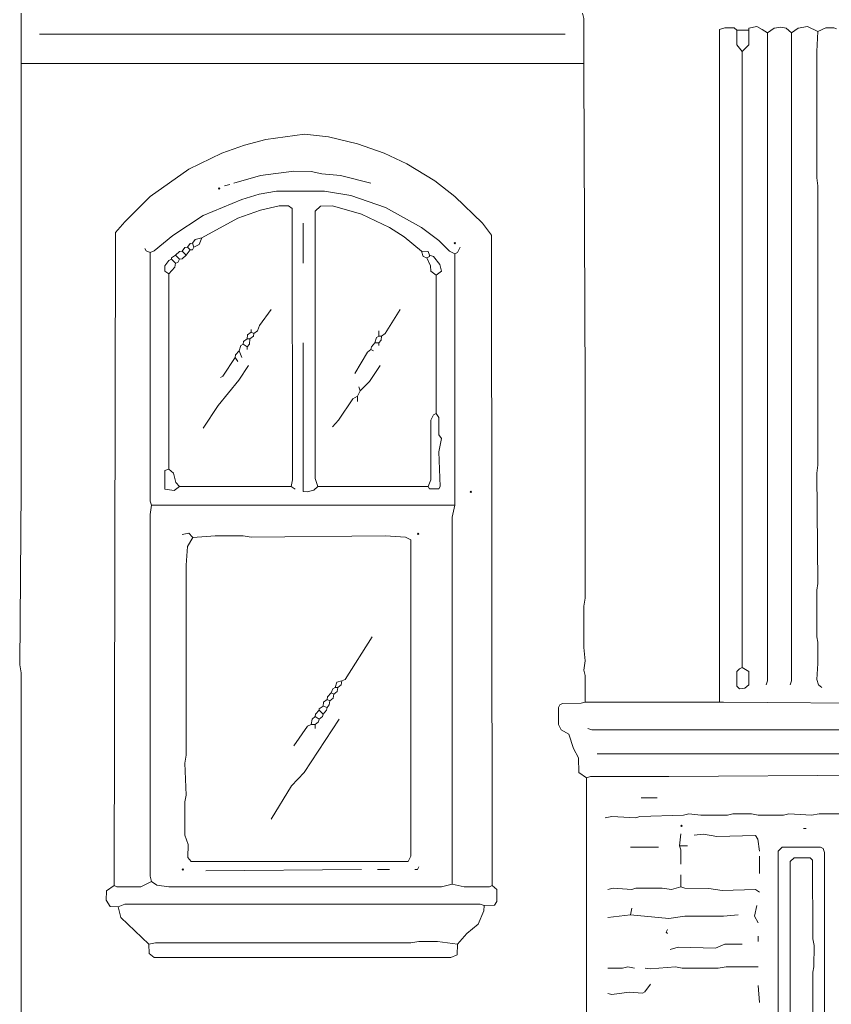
# Model space of a CAD drawing. Header units: millimetres. Extents: x 11 to 20000, y -4 to 8232.
# Tile 33 of 54: x 10445 to 12745, y 2940 to 5731. Entities that reach past the tile are written whole.
import ezdxf

# ---------------------------------------------------------------- set-up
doc = ezdxf.new("R2010")
doc.units = ezdxf.units.MM
doc.layers.add('ARCHITECTURE', color=7, linetype='Continuous', lineweight=13)
doc.layers.add('MASONRY_AND_ARCH', color=7, linetype='Continuous', lineweight=13)

msp = doc.modelspace()

# ---------------------------------------------------------------- linework, layer by layer
at = {"layer": 'ARCHITECTURE', "color": 7, "lineweight": 13}
for points in [[(12043.74061, 5607.08857), (12043.74061, 5625.94276), (12043.73326, 5735.29412), (12039.97025, 5750.37704)], [(12477.37557, 5701.35747), (12469.8276, 5708.74412), (12443.43891, 5708.75068), (12428.356, 5704.07195), (12428.356, 5693.81572), (12428.35554, 3797.13428)], [(12477.37557, 5701.35747), (12511.31222, 5701.35747)], [(12477.37557, 5701.35747), (12477.5302, 5659.87941), (12492.45894, 5641.02557)], [(12492.45894, 5641.02557), (12511.31222, 5659.87941), (12511.31222, 5701.35747)], [(12564.10215, 5693.81606), (12549.01957, 5704.07229), (12533.93665, 5712.51505), (12511.31222, 5707.70781), (12511.31222, 5701.35747)], [(12564.10215, 5693.81606), (12582.95622, 5707.69468), (12601.80995, 5710.57036), (12616.89333, 5707.69468), (12631.97545, 5693.81606)], [(12707.39106, 5697.58665), (12677.22432, 5712.37353), (12650.82952, 5707.84242), (12631.97545, 5693.81606)], [(12707.39106, 5697.58665), (12703.61991, 5641.02557), (12703.62681, 5282.80543), (12707.39106, 5260.181), (12707.38416, 4468.32579), (12703.61991, 4445.70136), (12707.38416, 4132.73043), (12703.62681, 4113.8759), (12703.62681, 3981.90045), (12707.24333, 3966.81708), (12707.38416, 3906.48609), (12703.62681, 3861.23722), (12708.44751, 3846.16007), (12718.70328, 3838.61278)], [(12760.181, 5705.12828), (12752.63303, 5708.75068), (12730.0155, 5708.75068), (12707.39106, 5697.58665)], [(10501.50735, 5690.04525), (11990.95023, 5690.04525)], [(12564.10215, 5693.81606), (12564.09525, 3857.46606), (12560.33224, 3846.15385)], [(12628.20554, 3846.15385), (12631.96855, 3857.46606), (12631.97545, 5693.81606)], [(12492.45894, 3895.17387), (12492.45894, 5641.02557)], [(12043.74061, 5607.08857), (10448.71799, 5607.08857)], [(12043.74061, 5607.08857), (12043.74061, 5592.00645), (12047.51131, 4690.79898), (12047.51131, 4668.17455), (12047.50441, 4091.25147), (12043.74016, 4068.62704), (12043.74706, 3951.73495), (12047.50441, 3914.02715), (12043.74706, 3887.63156), (12047.36357, 3872.54943), (12047.51131, 3797.13382)], [(11783.55916, 3276.77251), (11782.50271, 5120.66324), (11757.01572, 5154.59989), (11677.9793, 5229.86708), (11621.41821, 5274.20769), (11542.23133, 5323.23394), (11478.13066, 5353.39943), (11402.71493, 5379.79502), (11319.75962, 5399.55034), (11251.88631, 5407.23982), (11142.53394, 5392.0086), (11082.20305, 5376.01799), (11018.09955, 5353.39943), (10923.83201, 5308.15057), (10814.47964, 5229.86708), (10742.9836, 5158.37104), (10716.44038, 5128.20554), (10716.44038, 5116.89333), (10712.66968, 3276.77251)], [(11052.0362, 5267.72206), (11127.45192, 5290.19864), (11221.71946, 5301.65871), (11270.73812, 5301.51086), (11300.90498, 5294.26572), (11353.69627, 5290.19864), (11440.42138, 5267.72206)], [(11025.64197, 5260.181), (11040.72398, 5263.95215)], [(11677.9793, 5067.8733), (11662.89593, 5075.56278), (11632.73043, 5105.43269), (11583.71041, 5142.24468), (11481.90045, 5198.65803), (11383.86029, 5232.72998), (11308.4474, 5245.0914), (11172.70079, 5244.94977), (11123.6793, 5236.50679), (11074.66063, 5221.42398), (10965.30826, 5176.17477), (10878.58314, 5119.61403), (10825.79186, 5076.47104), (10814.47964, 5071.64446)], [(11214.17704, 4407.99355), (11217.94876, 4426.84808), (11216.7448, 5196.07195), (11206.63744, 5203.46527), (11180.24038, 5203.47183), (11127.45192, 5191.25792), (11063.34842, 5168.49219), (10961.53846, 5113.12217)], [(11289.59276, 4407.99355), (11282.05124, 4430.61799), (11282.05124, 5188.53654), (11297.13518, 5202.56324), (11331.07183, 5203.47183), (11414.02715, 5179.9457), (11493.21267, 5142.23224), (11534.69174, 5115.84287), (11583.71041, 5075.41437)], [(11248.11459, 5041.47771), (11248.11459, 5154.59989)], [(10935.14423, 5098.0388), (10942.6914, 5108.15373), (10961.53846, 5113.12217)], [(10938.91403, 5086.72658), (10953.84276, 5094.41674), (10961.53846, 5113.12217)], [(10799.39762, 5082.95667), (10803.32206, 5076.46482), (10814.47964, 5071.64446)], [(10904.97738, 5075.41437), (10912.5198, 5085.52274), (10920.05939, 5086.72658)], [(10920.05939, 5086.72658), (10927.60181, 5096.83495), (10935.14423, 5098.0388)], [(10920.05939, 5086.72658), (10927.60181, 5079.18552)], [(10938.91403, 5086.72658), (10935.14423, 5079.18552), (10927.60181, 5079.18552)], [(10938.91403, 5086.72658), (10935.14423, 5098.0388)], [(11677.9793, 5067.8733), (11685.37262, 5071.79842), (11693.06143, 5086.72658)], [(10818.24943, 4355.20362), (10814.48586, 4366.51584), (10814.47964, 5071.64446)], [(10867.27093, 5011.31222), (10855.95781, 5018.86018), (10855.95781, 5033.93665), (10867.41176, 5048.86505), (10874.81052, 5052.78993)], [(10874.81052, 5052.78993), (10874.81052, 5056.56109), (10886.12274, 5064.10215)], [(10874.81052, 5052.78993), (10886.12274, 5041.47771)], [(10904.97738, 5075.41437), (10897.43009, 5074.21052), (10886.12274, 5064.10215)], [(10886.12274, 5064.10215), (10897.43495, 5052.78993)], [(10886.12274, 5041.47771), (10893.51742, 5042.68247), (10897.43495, 5052.78993)], [(10916.28959, 5064.10215), (10904.9836, 5053.99468), (10897.43495, 5052.78993)], [(10904.97738, 5075.41437), (10916.28959, 5064.10215)], [(10916.28959, 5064.10215), (10927.60181, 5079.18552)], [(11606.33484, 5064.10215), (11602.40894, 5074.21052), (11583.71041, 5075.41437)], [(11583.71041, 5075.41437), (11588.53801, 5060.4862), (11598.79378, 5056.56109)], [(11606.33484, 5064.10215), (11606.33484, 5060.33224), (11598.79378, 5056.56109)], [(11598.79378, 5056.56109), (11609.04966, 5033.93665), (11610.10554, 5018.85396), (11625.18812, 5007.54106)], [(11606.33484, 5064.10215), (11617.64706, 5060.17726), (11635.44389, 5037.70781), (11640.27149, 5018.85396), (11625.18812, 5007.54106)], [(11677.9793, 5067.8733), (11677.97885, 4370.28699), (11677.97885, 4355.20362)], [(10867.27093, 5011.31222), (10884.91934, 5030.1655), (10886.12274, 5041.47771)], [(10867.27093, 5011.31222), (10867.27093, 4457.01357)], [(11625.18812, 4615.38462), (11625.18812, 5007.54106)], [(11157.61595, 4909.50226), (11124.73643, 4864.25339), (11118.71154, 4849.17692), (11108.59729, 4841.62896)], [(11470.58824, 4834.0879), (11480.70328, 4841.63518), (11523.37952, 4909.50226)], [(11089.74265, 4826.54559), (11090.94751, 4837.85158), (11101.05486, 4845.40011)], [(11108.59729, 4841.62896), (11107.39242, 4834.0879), (11097.28507, 4826.54559)], [(11101.05486, 4852.94118), (11101.05486, 4845.40011)], [(11101.05486, 4845.40011), (11108.59729, 4841.62896)], [(11451.7336, 4815.23337), (11456.55498, 4830.1621), (11463.04581, 4834.0879)], [(11463.04581, 4849.17002), (11463.04581, 4834.0879)], [(11470.58824, 4834.0879), (11463.04581, 4834.0879)], [(11463.04581, 4815.23337), (11469.39027, 4822.7819), (11470.58824, 4834.0879)], [(11078.43043, 4811.46346), (11071.93959, 4807.53767), (11067.11821, 4792.60894)], [(11078.43043, 4811.46346), (11079.63529, 4819.00452), (11089.74265, 4826.54559)], [(11078.43043, 4811.46346), (11089.74265, 4803.92115)], [(11089.74265, 4826.54559), (11097.28507, 4826.54559)], [(11089.74265, 4803.92115), (11096.0871, 4811.46968), (11097.28507, 4826.54559)], [(11089.74265, 4796.38009), (11089.74265, 4803.92115)], [(11289.59276, 4407.99355), (11278.28054, 4397.88609), (11259.4259, 4393.06538), (11248.11459, 4394.11527), (11248.11459, 4400.45871), (11248.11459, 4815.23337)], [(11440.42138, 4796.38009), (11441.62624, 4803.92805), (11451.7336, 4815.23337)], [(11463.04581, 4815.23337), (11451.7336, 4815.23337)], [(11463.04581, 4815.23337), (11463.04581, 4807.69231)], [(11055.806, 4773.75566), (11020.82059, 4721.11968), (11014.32975, 4717.19457)], [(11055.806, 4773.75566), (11057.01086, 4781.30362), (11067.11821, 4792.60894)], [(11063.34842, 4762.44344), (11055.806, 4773.75566)], [(11074.66063, 4773.75566), (11067.11821, 4792.60894)], [(11395.17251, 4728.50679), (11430.30781, 4788.83213), (11440.42138, 4796.38009)], [(11440.42138, 4796.38009), (11447.9638, 4792.60894)], [(10965.30826, 4573.9069), (11007.83676, 4638.00905), (11066.06946, 4709.65351), (11093.51527, 4751.13122)], [(11410.25735, 4679.48676), (11436.50385, 4705.88235), (11466.81844, 4751.13122)], [(11410.25735, 4679.48676), (11406.48473, 4690.79898)], [(11402.71493, 4664.40464), (11388.68167, 4656.71448), (11348.87489, 4596.53133), (11331.07183, 4577.67681)], [(11402.71493, 4664.40464), (11410.25735, 4679.48676)], [(11402.71493, 4664.40464), (11402.71493, 4649.32127)], [(11625.18812, 4615.38462), (11632.57579, 4604.0724), (11632.87828, 4555.05238), (11640.27149, 4543.74016), (11632.73043, 4506.0336), (11636.34559, 4408.00045), (11632.57579, 4401.65701), (11606.48948, 4401.65011), (11602.56369, 4407.99355)], [(11625.18812, 4615.38462), (11617.7879, 4611.4595), (11610.10554, 4596.53133), (11610.10554, 4426.84808), (11602.56369, 4407.99355)], [(10867.27093, 4457.01357), (10855.95781, 4453.08846), (10855.95781, 4430.61799), (10855.95781, 4411.76471), (10855.95781, 4400.60713), (10882.35294, 4396.83631), (10897.43495, 4407.99355)], [(10867.27093, 4457.01357), (10881.14808, 4445.70136), (10887.32138, 4419.30645), (10897.43495, 4407.99355)], [(11214.17704, 4407.99355), (10897.43495, 4407.99355)], [(11214.17704, 4407.99355), (11225.48925, 4400.45249)], [(11289.59276, 4407.99355), (11602.56369, 4407.99355)], [(10818.24943, 4355.20362), (10814.47964, 4328.80803), (10814.48586, 3303.16742), (10818.24943, 3288.08473)], [(11677.97885, 4355.20362), (11383.86029, 4355.20362), (11361.23586, 4355.20362), (11300.90498, 4355.20362), (11285.82296, 4355.20362), (10818.24943, 4355.20362)], [(11677.97885, 4355.20362), (11670.44389, 4321.26697), (11670.43699, 3280.54299)], [(10935.14423, 4264.70588), (10923.83201, 4275.86346), (10904.97738, 4272.24695)], [(11444.194, 3981.90045), (11367.72195, 3861.39118), (11357.46606, 3857.46606)], [(11357.46606, 3857.46606), (11343.43971, 3853.54095), (11338.61143, 3838.61278)], [(11346.15385, 3838.61278), (11356.2612, 3846.16007), (11357.46606, 3857.46606)], [(11327.29921, 3823.52941), (11332.12059, 3834.68699), (11338.61143, 3838.61278)], [(11346.15385, 3838.61278), (11344.94898, 3827.30679), (11334.84163, 3819.75826)], [(11346.15385, 3838.61278), (11338.61143, 3838.61278)], [(11315.98699, 3804.67613), (11305.87964, 3797.1276), (11304.67477, 3785.82161)], [(11315.98699, 3804.67613), (11317.19186, 3812.22342), (11327.29921, 3823.52941)], [(11315.98699, 3804.67613), (11323.52941, 3800.90498)], [(11323.52941, 3800.90498), (11322.33145, 3789.59898), (11315.98699, 3782.0517)], [(11323.52941, 3800.90498), (11333.63676, 3808.45294), (11334.84163, 3819.75826)], [(11327.29921, 3823.52941), (11334.84163, 3819.75826)], [(12051.28247, 3582.20238), (12029.86222, 3597.28507), (12028.50339, 3638.76278), (12014.6241, 3665.15837), (12001.06527, 3706.48213), (11979.64491, 3718.09672), (11972.10385, 3733.03167), (11972.2517, 3782.05102), (11976.02149, 3789.43812), (11983.40916, 3793.20894), (12036.1991, 3793.51176), (12047.51131, 3797.13382)], [(12428.35554, 3797.13428), (12405.73111, 3797.13428), (12371.79446, 3797.13428), (12345.40011, 3797.13428), (12066.36459, 3797.13428), (12047.51131, 3797.13382)], [(12948.71753, 3797.13382), (12933.63541, 3793.36391), (12439.66776, 3797.13428), (12428.35554, 3797.13428)], [(11282.05034, 3755.65611), (11283.24898, 3763.20407), (11293.36256, 3774.50939)], [(11304.67477, 3785.82161), (11293.36256, 3778.28054), (11293.36256, 3774.50939)], [(11304.67477, 3763.19717), (11293.36256, 3774.50939)], [(11315.98699, 3782.0517), (11304.67477, 3785.82161)], [(11304.67477, 3763.19717), (11314.7836, 3774.50317), (11315.98699, 3782.0517)], [(11157.61595, 3465.30894), (11215.23416, 3559.57794), (11250.82919, 3597.28507), (11349.92364, 3748.11505)], [(11282.05034, 3755.65611), (11273.61448, 3748.10814), (11270.73812, 3733.03167)], [(11282.05034, 3755.65611), (11293.36256, 3748.11505)], [(11282.05034, 3733.03167), (11292.15916, 3740.57274), (11293.36256, 3748.11505)], [(11304.67477, 3763.19717), (11303.47138, 3755.65611), (11293.36256, 3748.11505)], [(11221.71946, 3672.69943), (11260.47613, 3729.10656), (11270.73812, 3733.03167)], [(11282.05034, 3733.03167), (11270.73812, 3733.03167)], [(11282.05034, 3721.71946), (11282.05034, 3733.03167)], [(12055.05238, 3721.71946), (12066.36459, 3717.9552), (13103.31867, 3717.94208), (13118.40079, 3714.17839)], [(13122.17195, 3650.075), (12081.44796, 3650.075)], [(13174.96188, 3589.74333), (13159.87975, 3585.97285), (12952.48869, 3585.97907), (12929.86425, 3589.74333), (12884.61538, 3585.97907), (12846.90758, 3589.74333), (12285.06787, 3585.97285), (12266.21459, 3585.97285), (12171.9457, 3585.97285), (12153.09242, 3585.97285), (12141.7802, 3585.97285), (12062.59468, 3585.82511), (12051.28247, 3582.20238)], [(10972.85068, 3318.25034), (11414.02715, 3322.02138)], [(11493.21267, 3322.02138), (11459.27602, 3322.02138)], [(11576.16934, 3329.56233), (11572.39819, 3322.02138), (11564.85577, 3322.02138)], [(10723.9819, 3216.44016), (10701.36369, 3217.64434), (10690.19367, 3235.29412), (10691.25011, 3261.68903), (10712.66968, 3276.77251)], [(10712.66968, 3276.77251), (10720.21697, 3273.14898), (10788.08541, 3273.14898), (10818.24943, 3288.08473)], [(11670.43699, 3280.54299), (11640.27149, 3273.00747), (10867.27093, 3273.00747), (10833.33428, 3277.82885), (10818.24943, 3288.08473)], [(11783.55916, 3276.77251), (11776.0112, 3273.14898), (11704.37364, 3273.00747), (11670.43699, 3280.54299)], [(11760.93473, 3220.21143), (11790.95238, 3221.4155), (11797.5862, 3231.52364), (11797.43835, 3265.45339), (11783.55916, 3276.77251)], [(11760.93473, 3220.21143), (11749.62251, 3223.97568), (10742.83654, 3223.97568), (10723.9819, 3216.44016)], [(10723.9819, 3216.44016), (10731.6776, 3186.27477), (10810.70984, 3110.85973)], [(11760.93473, 3220.21143), (11759.88518, 3205.12794), (11744.65407, 3167.42081), (11711.91595, 3140.87738), (11685.52036, 3110.85973)], [(10810.70984, 3110.85973), (10829.56165, 3114.62398), (11553.54355, 3114.63643), (11576.16934, 3118.40147), (11628.95928, 3118.25373), (11685.52036, 3110.85973)], [(10810.70984, 3110.85973), (10811.91324, 3084.47104), (10825.79186, 3073.15238), (10837.10407, 3073.15238), (10863.4983, 3073.15238), (11666.66708, 3073.15238), (11684.31618, 3080.84819), (11685.52036, 3110.85973)]]:
    msp.add_lwpolyline(points, dxfattribs=at)
for points in [[(11008.67274, 5252.63948), (11010.55803, 5254.52489), (11012.44344, 5252.63948), (11010.55803, 5250.75419)], [(11676.09355, 5098.03925), (11677.97885, 5099.92455), (11679.86425, 5098.03925), (11677.97885, 5096.15385)], [(11721.34242, 4392.91097), (11723.22771, 4394.79638), (11725.11312, 4392.91097), (11723.22771, 4391.02568)], [(11572.39819, 4274.13269), (11574.2836, 4276.0181), (11576.16889, 4274.13269), (11574.2836, 4272.2474)], [(10935.29129, 4263.50136), (10999.24491, 4268.47014), (11078.43043, 4268.47014), (11101.05486, 4264.70588), (11481.90045, 4268.47014), (11538.46154, 4264.55124), (11553.54446, 4257.15792), (11553.54446, 4242.08145), (11553.54446, 3359.72851), (11545.99638, 3344.64559), (10938.91403, 3344.64559), (10931.37161, 3344.64559), (10921.26425, 3355.95803), (10922.62715, 3393.66516), (10912.52466, 3420.06007), (10912.52466, 3514.32907), (10916.28337, 3533.18224), (10912.5198, 3623.68066), (10916.28337, 3646.30509), (10916.29581, 4185.52036), (10920.21471, 4238.31029)], [(12492.45894, 3894.86425), (12485.07127, 3891.24808), (12477.37557, 3883.86097), (12477.37557, 3842.38959), (12484.92353, 3834.99627), (12499.9931, 3836.04615), (12511.31222, 3846.15385), (12511.31222, 3883.86097)], [(10904.97738, 3322.02115), (10906.86278, 3323.90645), (10908.74808, 3322.02115), (10906.86278, 3320.13575)]]:
    msp.add_lwpolyline(points, close=True, dxfattribs=at)
at = {"layer": 'MASONRY_AND_ARCH', "color": 7, "lineweight": 13}
for points in [[(10448.71799, 5607.08857), (10448.71799, 5739.06459), (10448.71799, 5750.37715)], [(10452.48869, 2820.51278), (10448.72376, 2831.82477), (10448.71199, 3880.0905), (10444.94627, 3902.71493), (10448.71799, 4400.45249), (10448.71799, 4423.07692), (10448.71799, 4539.97025), (10448.71799, 4562.59468), (10448.71799, 4641.7802), (10448.71799, 4656.86233), (10448.71799, 5554.29864), (10448.71799, 5588.23529), (10448.71799, 5607.08857)], [(12051.28201, 2820.51278), (12051.28201, 2831.82477), (12051.28247, 3582.20238)], [(12251.13122, 3525.64129), (12205.88235, 3525.64129)], [(12104.0724, 3469.0802), (12122.92568, 3472.84446), (12190.79898, 3469.22794), (12202.1112, 3472.70294), (12326.54559, 3476.76889), (12341.62896, 3480.3862), (12375.56561, 3476.62115), (12450.97998, 3476.76889), (12466.06335, 3480.3862), (12518.85328, 3480.24468), (12537.70781, 3476.62115), (12609.35102, 3476.76889), (12624.43439, 3480.3862), (12688.53654, 3476.62805), (12711.16097, 3480.3862), (12850.67873, 3480.38552), (12903.46867, 3472.8569), (13009.04977, 3472.8569), (13107.08857, 3480.09615), (13118.40079, 3476.62115)], [(12673.45441, 3438.91403), (12665.9121, 3438.91403)], [(12315.23337, 3389.89468), (12319.00452, 3423.83133)], [(12541.47771, 3374.8112), (12536.65147, 3408.74785), (12530.01765, 3418.70758), (12420.81448, 3416.29581), (12383.10667, 3422.63337), (12356.71233, 3420.06007)], [(12175.71686, 3386.12342), (12254.90238, 3386.12342)], [(12315.23337, 3389.89468), (12337.85781, 3389.89468)], [(12315.23337, 3389.89468), (12318.85679, 3378.58247), (12319.00452, 3337.10407)], [(12541.47771, 3310.70916), (12541.47771, 3359.72851)], [(12319.00452, 3306.9379), (12319.00452, 3273.00124)], [(12319.00452, 3273.00124), (12292.60894, 3265.46652), (12266.21459, 3269.22455), (12190.79898, 3269.08303), (12179.48676, 3265.75645), (12126.69683, 3269.23077), (12111.61346, 3265.46029)], [(12541.47771, 3257.91855), (12530.1655, 3265.30566), (12435.89785, 3262.88699), (12398.19005, 3268.93462), (12330.31674, 3269.37851), (12319.00452, 3273.00124)], [(12179.48676, 3212.66968), (12175.71686, 3193.81572)], [(12537.70781, 3171.19129), (12527.74751, 3190.04525), (12533.93665, 3220.21143)], [(12175.71686, 3193.81572), (12111.61346, 3186.27477)], [(12481.14672, 3193.81572), (12439.66776, 3190.05147), (12330.31674, 3189.89751), (12285.06787, 3183.70147), (12175.71686, 3193.81572)], [(12281.29672, 3141.0259), (12277.52681, 3144.79638), (12281.29672, 3152.33812)], [(12537.70781, 3118.40147), (12537.70781, 3133.48416)], [(12492.45894, 3110.85973), (12443.43891, 3110.71131), (12417.04333, 3099.69593), (12311.46346, 3102.12014), (12288.83903, 3095.77704)], [(12187.02907, 3042.98643), (12168.17455, 3046.74378), (12153.09242, 3043.13416), (12111.61346, 3042.98643)], [(12537.70781, 3046.7569), (12447.21007, 3046.75068), (12424.58563, 3042.98643), (12322.77568, 3042.99265), (12303.92115, 3046.60226), (12232.27794, 3040.4138), (12217.19457, 3042.98643)], [(12232.27794, 2997.73756), (12217.04683, 2975.26776), (12209.65351, 2971.49729), (12171.9457, 2974.81697), (12122.92568, 2967.72602), (12111.61346, 2971.34265)], [(12541.47771, 2944.94695), (12537.70781, 2993.96708)]]:
    msp.add_lwpolyline(points, dxfattribs=at)
for points in [[(12319.00452, 3446.45554), (12320.88993, 3448.34084), (12322.77523, 3446.45554), (12320.88993, 3444.57014)], [(12628.20509, 2545.40181), (12605.58111, 2545.40351), (12594.26844, 2556.56109), (12594.26844, 2605.58043), (12594.26844, 2620.66391), (12594.26844, 2684.76595), (12594.26844, 2699.84943), (12594.26844, 2779.03495), (12594.26844, 2801.65939), (12594.26844, 2831.82477), (12594.26844, 3159.87907), (12594.26844, 3197.58699), (12594.26844, 3220.21143), (12594.26844, 3374.8112), (12605.58111, 3385.96878), (12714.93213, 3385.96878), (12722.31844, 3382.1983), (12726.23744, 3371.04072), (12726.08971, 2556.56799), (12722.31844, 2550.22353), (12696.07885, 2545.39661)], [(12635.89434, 2575.56968), (12628.20509, 2582.9629), (12628.20509, 2598.03948), (12628.20509, 2624.43439), (12628.20509, 2858.22048), (12628.20509, 2877.07364), (12628.20509, 2899.69808), (12628.20509, 3148.56686), (12628.20509, 3163.65034), (12628.20509, 3242.83586), (12628.20509, 3261.68903), (12628.20509, 3344.64581), (12639.51776, 3355.80339), (12684.75973, 3355.80339), (12692.15305, 3348.40939), (12692.31459, 3125.94242), (12696.07195, 3107.08925), (12695.93111, 3046.7569), (12692.31459, 3031.67421), (12692.15305, 2586.72726), (12680.99548, 2575.56968)]]:
    msp.add_lwpolyline(points, close=True, dxfattribs=at)

doc.saveas('drawing.dxf')
